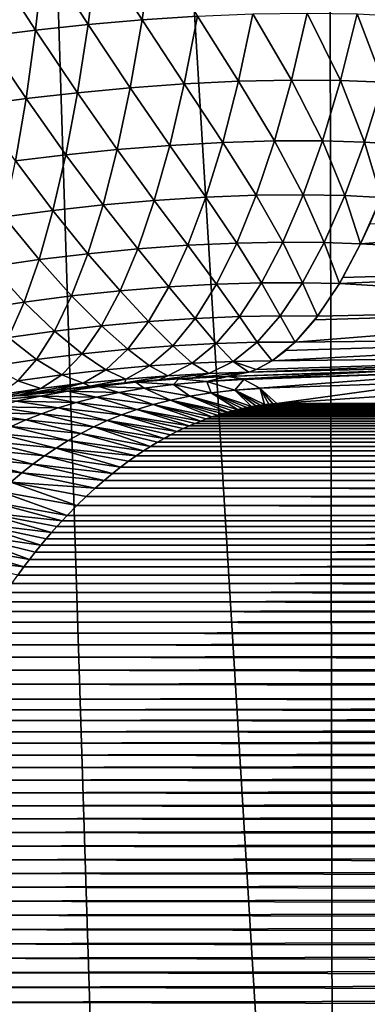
# Model space of a CAD drawing. Header units: metres. Extents: x -105 to 105, y -72 to 59.
# Tile 150 of 256: x -6.04 to -4.98, y -65.8 to -62.79. Entities that reach past the tile are written whole.
import ezdxf

# ---------------------------------------------------------------- set-up
doc = ezdxf.new("R2010")
doc.units = ezdxf.units.M
doc.layers.add('solid_509431_AD150_SW0001', color=7, linetype='CONTINUOUS')

msp = doc.modelspace()

# ---------------------------------------------------------------- linework, layer by layer
at = {"layer": 'solid_509431_AD150_SW0001'}
for points in [[(-5.077492, -69.784004, 15.990722), (-5.117394, -48.652618, 16.170767), (-6.366486, -48.652618, 15.84856)], [(-5.699347, -69.78051, 15.839578), (-5.077492, -69.784004, 15.990722), (-6.366486, -48.652618, 15.84856)], [(-6.316726, -69.776642, 15.671052), (-5.699347, -69.78051, 15.839578), (-6.366486, -48.652618, 15.84856)], [(-3.822314, -69.789833, 16.240402), (-3.852201, -48.652618, 16.42243), (-5.117394, -48.652618, 16.170767)], [(-4.45165, -69.787117, 16.124365), (-3.822314, -69.789833, 16.240402), (-5.117394, -48.652618, 16.170767)], [(-5.077492, -69.784004, 15.990722), (-4.45165, -69.787117, 16.124365), (-5.117394, -48.652618, 16.170767)], [(-5.830147, -62.80127, -31.236582), (-5.965296, -62.590473, -30.877071), (-5.801361, -62.574501, -30.931751)], [(-5.665386, -62.787209, -31.29175), (-5.830147, -62.80127, -31.236582), (-5.801361, -62.574501, -30.931751)], [(-5.665386, -62.787209, -31.29175), (-5.801361, -62.574501, -30.931751), (-5.632849, -62.561401, -30.98757)], [(-5.496286, -62.776138, -31.348486), (-5.665386, -62.787209, -31.29175), (-5.632849, -62.561401, -30.98757)], [(-5.990468, -62.818233, -31.182713), (-6.147993, -62.838211, -31.129719), (-6.126364, -62.609432, -30.823092)], [(-5.990468, -62.818233, -31.182713), (-6.126364, -62.609432, -30.823092), (-5.965296, -62.590473, -30.877071)], [(-5.830147, -62.80127, -31.236582), (-5.990468, -62.818233, -31.182713), (-5.965296, -62.590473, -30.877071)], [(-5.209156, -62.971024, -31.78112), (-5.326577, -62.768852, -31.406673), (-5.161038, -62.766319, -31.465797)], [(-5.059122, -62.972202, -31.838787), (-5.209156, -62.971024, -31.78112), (-5.161038, -62.766319, -31.465797)], [(-5.059122, -62.972202, -31.838787), (-5.161038, -62.766319, -31.465797), (-5.007766, -62.768711, -31.523329)], [(-5.701589, -62.994911, -31.60816), (-5.830147, -62.80127, -31.236582), (-5.665386, -62.787209, -31.29175)], [(-5.536511, -62.98291, -31.664316), (-5.701589, -62.994911, -31.60816), (-5.665386, -62.787209, -31.29175)], [(-5.536511, -62.98291, -31.664316), (-5.665386, -62.787209, -31.29175), (-5.496286, -62.776138, -31.348486)], [(-5.370846, -62.974651, -31.722128), (-5.536511, -62.98291, -31.664316), (-5.496286, -62.776138, -31.348486)], [(-5.370846, -62.974651, -31.722128), (-5.496286, -62.776138, -31.348486), (-5.326577, -62.768852, -31.406673)], [(-5.209156, -62.971024, -31.78112), (-5.370846, -62.974651, -31.722128), (-5.326577, -62.768852, -31.406673)], [(-4.928442, -62.977718, -31.891592), (-5.059122, -62.972202, -31.838787), (-5.007766, -62.768711, -31.523329)], [(-4.928442, -62.977718, -31.891592), (-5.007766, -62.768711, -31.523329), (-4.874871, -62.77552, -31.575678)], [(-6.019188, -63.027855, -31.500757), (-6.147993, -62.838211, -31.129719), (-5.990468, -62.818233, -31.182713)], [(-5.862516, -63.009922, -31.55373), (-6.019188, -63.027855, -31.500757), (-5.990468, -62.818233, -31.182713)], [(-5.862516, -63.009922, -31.55373), (-5.990468, -62.818233, -31.182713), (-5.830147, -62.80127, -31.236582)], [(-5.701589, -62.994911, -31.60816), (-5.862516, -63.009922, -31.55373), (-5.830147, -62.80127, -31.236582)], [(-6.019188, -63.027855, -31.500757), (-6.173162, -63.048817, -31.448828), (-6.147993, -62.838211, -31.129719)], [(-5.418914, -63.161629, -32.048531), (-5.536511, -62.98291, -31.664316), (-5.370846, -62.974651, -31.722128)], [(-5.261131, -63.156879, -32.107296), (-5.418914, -63.161629, -32.048531), (-5.370846, -62.974651, -31.722128)], [(-5.261131, -63.156879, -32.107296), (-5.370846, -62.974651, -31.722128), (-5.209156, -62.971024, -31.78112)], [(-5.114242, -63.156788, -32.165031), (-5.261131, -63.156879, -32.107296), (-5.209156, -62.971024, -31.78112)], [(-5.114242, -63.156788, -32.165031), (-5.209156, -62.971024, -31.78112), (-5.059122, -62.972202, -31.838787)], [(-4.985431, -63.160938, -32.218277), (-5.114242, -63.156788, -32.165031), (-5.059122, -62.972202, -31.838787)], [(-4.985431, -63.160938, -32.218277), (-5.059122, -62.972202, -31.838787), (-4.928442, -62.977718, -31.891592)], [(-4.875004, -63.168346, -32.265877), (-4.985431, -63.160938, -32.218277), (-4.928442, -62.977718, -31.891592)], [(-5.741355, -63.1838, -31.935719), (-5.862516, -63.009922, -31.55373), (-5.701589, -62.994911, -31.60816)], [(-5.580416, -63.170872, -31.991198), (-5.741355, -63.1838, -31.935719), (-5.701589, -62.994911, -31.60816)], [(-5.580416, -63.170872, -31.991198), (-5.701589, -62.994911, -31.60816), (-5.536511, -62.98291, -31.664316)], [(-5.418914, -63.161629, -32.048531), (-5.580416, -63.170872, -31.991198), (-5.536511, -62.98291, -31.664316)], [(-6.051378, -63.218632, -31.830118), (-6.173162, -63.048817, -31.448828), (-6.019188, -63.027855, -31.500757)], [(-5.898377, -63.199745, -31.882116), (-6.051378, -63.218632, -31.830118), (-6.019188, -63.027855, -31.500757)], [(-5.898377, -63.199745, -31.882116), (-6.019188, -63.027855, -31.500757), (-5.862516, -63.009922, -31.55373)], [(-5.741355, -63.1838, -31.935719), (-5.898377, -63.199745, -31.882116), (-5.862516, -63.009922, -31.55373)], [(-5.316749, -63.323257, -32.44323), (-5.418914, -63.161629, -32.048531), (-5.261131, -63.156879, -32.107296)], [(-5.172903, -63.32185, -32.500961), (-5.316749, -63.323257, -32.44323), (-5.261131, -63.156879, -32.107296)], [(-5.172903, -63.32185, -32.500961), (-5.261131, -63.156879, -32.107296), (-5.114242, -63.156788, -32.165031)], [(-5.045615, -63.324566, -32.554634), (-5.172903, -63.32185, -32.500961), (-5.114242, -63.156788, -32.165031)], [(-5.045615, -63.324566, -32.554634), (-5.114242, -63.156788, -32.165031), (-4.985431, -63.160938, -32.218277)], [(-5.784508, -63.353233, -32.273323), (-5.898377, -63.199745, -31.882116), (-5.741355, -63.1838, -31.935719)], [(-5.62781, -63.33939, -32.328033), (-5.784508, -63.353233, -32.273323), (-5.741355, -63.1838, -31.935719)], [(-5.62781, -63.33939, -32.328033), (-5.741355, -63.1838, -31.935719), (-5.580416, -63.170872, -31.991198)], [(-5.470574, -63.329155, -32.384789), (-5.62781, -63.33939, -32.328033), (-5.580416, -63.170872, -31.991198)], [(-5.470574, -63.329155, -32.384789), (-5.580416, -63.170872, -31.991198), (-5.418914, -63.161629, -32.048531)], [(-5.316749, -63.323257, -32.44323), (-5.470574, -63.329155, -32.384789), (-5.418914, -63.161629, -32.048531)], [(-4.935143, -63.33049, -32.602962), (-5.045615, -63.324566, -32.554634), (-4.985431, -63.160938, -32.218277)], [(-4.935143, -63.33049, -32.602962), (-4.985431, -63.160938, -32.218277), (-4.875004, -63.168346, -32.265877)], [(-5.937571, -63.370098, -32.220634), (-6.086891, -63.389908, -32.169689), (-6.051378, -63.218632, -31.830118)], [(-5.937571, -63.370098, -32.220634), (-6.051378, -63.218632, -31.830118), (-5.898377, -63.199745, -31.882116)], [(-5.784508, -63.353233, -32.273323), (-5.937571, -63.370098, -32.220634), (-5.898377, -63.199745, -31.882116)], [(-5.678516, -63.487885, -32.673683), (-5.784508, -63.353233, -32.273323), (-5.62781, -63.33939, -32.328033)], [(-5.525637, -63.476658, -32.729759), (-5.678516, -63.487885, -32.673683), (-5.62781, -63.33939, -32.328033)], [(-5.525637, -63.476658, -32.729759), (-5.62781, -63.33939, -32.328033), (-5.470574, -63.329155, -32.384789)], [(-5.375807, -63.469593, -32.787781), (-5.525637, -63.476658, -32.729759), (-5.470574, -63.329155, -32.384789)], [(-5.375807, -63.469593, -32.787781), (-5.470574, -63.329155, -32.384789), (-5.316749, -63.323257, -32.44323)], [(-5.234898, -63.466827, -32.845444), (-5.375807, -63.469593, -32.787781), (-5.316749, -63.323257, -32.44323)], [(-5.234898, -63.466827, -32.845444), (-5.316749, -63.323257, -32.44323), (-5.172903, -63.32185, -32.500961)], [(-5.108788, -63.468044, -32.899521), (-5.234898, -63.466827, -32.845444), (-5.172903, -63.32185, -32.500961)], [(-5.108788, -63.468044, -32.899521), (-5.172903, -63.32185, -32.500961), (-5.045615, -63.324566, -32.554634)], [(-4.997687, -63.47242, -32.948605), (-5.108788, -63.468044, -32.899521), (-5.045615, -63.324566, -32.554634)], [(-4.997687, -63.47242, -32.948605), (-5.045615, -63.324566, -32.554634), (-4.935143, -63.33049, -32.602962)], [(-4.969245, -63.411053, -32.792007), (-4.997687, -63.47242, -32.948605), (-4.935143, -63.33049, -32.602962)], [(-5.979949, -63.520401, -32.568138), (-6.086891, -63.389908, -32.169689), (-5.937571, -63.370098, -32.220634)], [(-5.830888, -63.50264, -32.619835), (-5.979949, -63.520401, -32.568138), (-5.937571, -63.370098, -32.220634)], [(-5.830888, -63.50264, -32.619835), (-5.937571, -63.370098, -32.220634), (-5.784508, -63.353233, -32.273323)], [(-5.678516, -63.487885, -32.673683), (-5.830888, -63.50264, -32.619835), (-5.784508, -63.353233, -32.273323)], [(-5.979949, -63.520401, -32.568138), (-6.125594, -63.541103, -32.518318), (-6.086891, -63.389908, -32.169689)], [(-3.736595, -63.37397, -33.007366), (-4.997687, -63.47242, -32.948605), (-4.969245, -63.411053, -32.792007)], [(-3.798641, -63.53722, -33.462589), (-4.997687, -63.47242, -32.948605), (-3.736595, -63.37397, -33.007366)], [(-5.732352, -63.615852, -33.026974), (-5.830888, -63.50264, -32.619835), (-5.678516, -63.487885, -32.673683)], [(-5.583904, -63.603638, -33.082279), (-5.732352, -63.615852, -33.026974), (-5.678516, -63.487885, -32.673683)], [(-5.583904, -63.603638, -33.082279), (-5.678516, -63.487885, -32.673683), (-5.525637, -63.476658, -32.729759)], [(-5.438096, -63.595387, -33.139786), (-5.583904, -63.603638, -33.082279), (-5.525637, -63.476658, -32.729759)], [(-5.438096, -63.595387, -33.139786), (-5.525637, -63.476658, -32.729759), (-5.375807, -63.469593, -32.787781)], [(-5.300009, -63.591228, -33.197304), (-5.438096, -63.595387, -33.139786), (-5.375807, -63.469593, -32.787781)], [(-5.300009, -63.591228, -33.197304), (-5.375807, -63.469593, -32.787781), (-5.234898, -63.466827, -32.845444)], [(-5.174731, -63.590893, -33.251762), (-5.300009, -63.591228, -33.197304), (-5.234898, -63.466827, -32.845444)], [(-5.174731, -63.590893, -33.251762), (-5.234898, -63.466827, -32.845444), (-5.108788, -63.468044, -32.899521)], [(-5.062424, -63.593658, -33.301632), (-5.174731, -63.590893, -33.251762), (-5.108788, -63.468044, -32.899521)], [(-5.062424, -63.593658, -33.301632), (-5.108788, -63.468044, -32.899521), (-4.997687, -63.47242, -32.948605)], [(-5.051566, -63.575035, -33.242733), (-5.062424, -63.593658, -33.301632), (-4.997687, -63.47242, -32.948605)], [(-3.798641, -63.53722, -33.462589), (-5.051566, -63.575035, -33.242733), (-4.997687, -63.47242, -32.948605)], [(-6.02536, -63.650139, -32.923454), (-6.125594, -63.541103, -32.518318), (-5.979949, -63.520401, -32.568138)], [(-5.880326, -63.631504, -32.974079), (-6.02536, -63.650139, -32.923454), (-5.979949, -63.520401, -32.568138)], [(-5.880326, -63.631504, -32.974079), (-5.979949, -63.520401, -32.568138), (-5.830888, -63.50264, -32.619835)], [(-5.732352, -63.615852, -33.026974), (-5.880326, -63.631504, -32.974079), (-5.830888, -63.50264, -32.619835)], [(-6.02536, -63.650139, -32.923454), (-6.167346, -63.671703, -32.874828), (-6.125594, -63.541103, -32.518318)], [(-3.798641, -63.53722, -33.462589), (-5.062424, -63.593658, -33.301632), (-5.051566, -63.575035, -33.242733)], [(-3.863195, -63.665592, -33.928509), (-5.062424, -63.593658, -33.301632), (-3.798641, -63.53722, -33.462589)], [(-5.64517, -63.70966, -33.441151), (-5.732352, -63.615852, -33.026974), (-5.583904, -63.603638, -33.082279)], [(-5.503396, -63.700214, -33.498047), (-5.64517, -63.70966, -33.441151), (-5.583904, -63.603638, -33.082279)], [(-5.503396, -63.700214, -33.498047), (-5.583904, -63.603638, -33.082279), (-5.438096, -63.595387, -33.139786)], [(-5.368013, -63.694633, -33.555351), (-5.503396, -63.700214, -33.498047), (-5.438096, -63.595387, -33.139786)], [(-5.368013, -63.694633, -33.555351), (-5.438096, -63.595387, -33.139786), (-5.300009, -63.591228, -33.197304)], [(-5.243224, -63.692696, -33.610168), (-5.368013, -63.694633, -33.555351), (-5.300009, -63.591228, -33.197304)], [(-5.243224, -63.692696, -33.610168), (-5.300009, -63.591228, -33.197304), (-5.174731, -63.590893, -33.251762)], [(-5.129134, -63.69379, -33.660847), (-5.243224, -63.692696, -33.610168), (-5.174731, -63.590893, -33.251762)], [(-5.129134, -63.69379, -33.660847), (-5.174731, -63.590893, -33.251762), (-5.062424, -63.593658, -33.301632)], [(-3.863195, -63.665592, -33.928509), (-5.129134, -63.69379, -33.660847), (-5.062424, -63.593658, -33.301632)], [(-5.932646, -63.739395, -33.334854), (-6.02536, -63.650139, -32.923454), (-5.880326, -63.631504, -32.974079)], [(-5.789126, -63.722866, -33.386711), (-5.932646, -63.739395, -33.334854), (-5.880326, -63.631504, -32.974079)], [(-5.789126, -63.722866, -33.386711), (-5.880326, -63.631504, -32.974079), (-5.732352, -63.615852, -33.026974)], [(-5.64517, -63.70966, -33.441151), (-5.789126, -63.722866, -33.386711), (-5.732352, -63.615852, -33.026974)], [(-6.073642, -63.758877, -33.285374), (-6.167346, -63.671703, -32.874828), (-6.02536, -63.650139, -32.923454)], [(-5.932646, -63.739395, -33.334854), (-6.073642, -63.758877, -33.285374), (-6.02536, -63.650139, -32.923454)], [(-3.863195, -63.665592, -33.928509), (-5.197589, -63.772484, -34.025028), (-5.137205, -63.7043, -33.70401)], [(-3.929896, -63.758354, -34.402508), (-5.197589, -63.772484, -34.025028), (-3.863195, -63.665592, -33.928509)], [(-3.863195, -63.665592, -33.928509), (-5.137205, -63.7043, -33.70401), (-5.129134, -63.69379, -33.660847)], [(-5.571471, -63.783726, -33.861359), (-5.64517, -63.70966, -33.441151), (-5.503396, -63.700214, -33.498047)], [(-5.438666, -63.776691, -33.918373), (-5.571471, -63.783726, -33.861359), (-5.503396, -63.700214, -33.498047)], [(-5.438666, -63.776691, -33.918373), (-5.503396, -63.700214, -33.498047), (-5.368013, -63.694633, -33.555351)], [(-5.314027, -63.773106, -33.973526), (-5.438666, -63.776691, -33.918373), (-5.368013, -63.694633, -33.555351)], [(-5.314027, -63.773106, -33.973526), (-5.368013, -63.694633, -33.555351), (-5.243224, -63.692696, -33.610168)], [(-5.197589, -63.772484, -34.025028), (-5.314027, -63.773106, -33.973526), (-5.243224, -63.692696, -33.610168)], [(-5.197589, -63.772484, -34.025028), (-5.243224, -63.692696, -33.610168), (-5.129134, -63.69379, -33.660847)], [(-5.137205, -63.7043, -33.70401), (-5.197589, -63.772484, -34.025028), (-5.129134, -63.69379, -33.660847)], [(-5.848629, -63.808556, -33.751675), (-5.932646, -63.739395, -33.334854), (-5.789126, -63.722866, -33.386711)], [(-5.709208, -63.794373, -33.805164), (-5.848629, -63.808556, -33.751675), (-5.789126, -63.722866, -33.386711)], [(-5.709208, -63.794373, -33.805164), (-5.789126, -63.722866, -33.386711), (-5.64517, -63.70966, -33.441151)], [(-5.571471, -63.783726, -33.861359), (-5.709208, -63.794373, -33.805164), (-5.64517, -63.70966, -33.441151)], [(-5.987654, -63.825939, -33.700939), (-6.124615, -63.846241, -33.652672), (-6.073642, -63.758877, -33.285374)], [(-5.987654, -63.825939, -33.700939), (-6.073642, -63.758877, -33.285374), (-5.932646, -63.739395, -33.334854)], [(-5.848629, -63.808556, -33.751675), (-5.987654, -63.825939, -33.700939), (-5.932646, -63.739395, -33.334854)], [(-3.929896, -63.758354, -34.402508), (-5.26756, -63.829472, -34.392948), (-5.225682, -63.798126, -34.173256)], [(-3.998366, -63.814991, -34.881912), (-5.26756, -63.829472, -34.392948), (-3.929896, -63.758354, -34.402508)], [(-3.929896, -63.758354, -34.402508), (-5.225682, -63.798126, -34.173256), (-5.197589, -63.772484, -34.025028)], [(-5.642075, -63.845627, -34.228489), (-5.709208, -63.794373, -33.805164), (-5.571471, -63.783726, -33.861359)], [(-5.511717, -63.837124, -34.285145), (-5.642075, -63.845627, -34.228489), (-5.571471, -63.783726, -33.861359)], [(-5.511717, -63.837124, -34.285145), (-5.571471, -63.783726, -33.861359), (-5.438666, -63.776691, -33.918373)], [(-5.386891, -63.831852, -34.340603), (-5.511717, -63.837124, -34.285145), (-5.438666, -63.776691, -33.918373)], [(-5.386891, -63.831852, -34.340603), (-5.438666, -63.776691, -33.918373), (-5.314027, -63.773106, -33.973526)], [(-5.26756, -63.829472, -34.392948), (-5.386891, -63.831852, -34.340603), (-5.314027, -63.773106, -33.973526)], [(-5.26756, -63.829472, -34.392948), (-5.314027, -63.773106, -33.973526), (-5.197589, -63.772484, -34.025028)], [(-5.225682, -63.798126, -34.173256), (-5.26756, -63.829472, -34.392948), (-5.197589, -63.772484, -34.025028)], [(-5.91064, -63.872627, -34.120636), (-5.987654, -63.825939, -33.700939), (-5.848629, -63.808556, -33.751675)], [(-5.775787, -63.857479, -34.17308), (-5.91064, -63.872627, -34.120636), (-5.848629, -63.808556, -33.751675)], [(-5.775787, -63.857479, -34.17308), (-5.848629, -63.808556, -33.751675), (-5.709208, -63.794373, -33.805164)], [(-5.642075, -63.845627, -34.228489), (-5.775787, -63.857479, -34.17308), (-5.709208, -63.794373, -33.805164)], [(-3.998366, -63.814991, -34.881912), (-5.338807, -63.864555, -34.763351), (-5.316501, -63.855988, -34.647835)], [(-3.998366, -63.814991, -34.881912), (-4.068223, -63.835178, -35.364037), (-5.338807, -63.864555, -34.763351)], [(-3.998366, -63.814991, -34.881912), (-5.316501, -63.855988, -34.647835), (-5.26756, -63.829472, -34.392948)], [(-6.045148, -63.890842, -34.071095), (-6.124615, -63.846241, -33.652672), (-5.987654, -63.825939, -33.700939)], [(-5.91064, -63.872627, -34.120636), (-6.045148, -63.890842, -34.071095), (-5.987654, -63.825939, -33.700939)], [(-5.714962, -63.885715, -34.598194), (-5.775787, -63.857479, -34.17308), (-5.642075, -63.845627, -34.228489)], [(-5.586916, -63.875729, -34.654419), (-5.714962, -63.885715, -34.598194), (-5.642075, -63.845627, -34.228489)], [(-5.586916, -63.875729, -34.654419), (-5.642075, -63.845627, -34.228489), (-5.511717, -63.837124, -34.285145)], [(-5.461571, -63.868732, -34.710152), (-5.586916, -63.875729, -34.654419), (-5.511717, -63.837124, -34.285145)], [(-5.461571, -63.868732, -34.710152), (-5.511717, -63.837124, -34.285145), (-5.386891, -63.831852, -34.340603)], [(-5.338807, -63.864555, -34.763351), (-5.461571, -63.868732, -34.710152), (-5.386891, -63.831852, -34.340603)], [(-4.068223, -63.835178, -35.364037), (-5.409154, -63.87756, -90.463753), (-5.409154, -63.87756, -62.794403)], [(-4.068223, -63.835178, -35.364037), (-4.887695, -63.859653, -90.372757), (-5.409154, -63.87756, -90.463753)], [(-4.068223, -63.835178, -35.364037), (-5.409154, -63.87756, -62.794403), (-5.409154, -63.87756, -35.125088)], [(-4.068223, -63.835178, -35.364037), (-5.409154, -63.87756, -35.125088), (-5.338807, -63.864555, -34.763351)], [(-5.316501, -63.855988, -34.647835), (-5.386891, -63.831852, -34.340603), (-5.26756, -63.829472, -34.392948)], [(-5.316501, -63.855988, -34.647835), (-5.338807, -63.864555, -34.763351), (-5.386891, -63.831852, -34.340603)], [(-5.974945, -63.914867, -34.49234), (-6.045148, -63.890842, -34.071095), (-5.91064, -63.872627, -34.120636)], [(-5.844673, -63.898769, -34.543663), (-5.974945, -63.914867, -34.49234), (-5.91064, -63.872627, -34.120636)], [(-5.844673, -63.898769, -34.543663), (-5.91064, -63.872627, -34.120636), (-5.775787, -63.857479, -34.17308)], [(-5.714962, -63.885715, -34.598194), (-5.844673, -63.898769, -34.543663), (-5.775787, -63.857479, -34.17308)], [(-5.586916, -63.875729, -34.654419), (-5.613977, -63.88858, -35.036415), (-5.718179, -63.896984, -34.990162)], [(-5.586916, -63.875729, -34.654419), (-5.718179, -63.896984, -34.990162), (-5.714962, -63.885715, -34.598194)], [(-5.510969, -63.88213, -35.081207), (-5.510218, -63.882092, -90.469421), (-5.626776, -63.889511, -90.478996)], [(-5.552457, -63.885033, -90.539391), (-5.626776, -63.889511, -90.478996), (-5.510218, -63.882092, -90.469421)], [(-5.613977, -63.88858, -35.036415), (-5.510969, -63.88213, -35.081207), (-5.626776, -63.889511, -90.478996)], [(-5.461571, -63.868732, -34.710152), (-5.510969, -63.88213, -35.081207), (-5.613977, -63.88858, -35.036415)], [(-5.461571, -63.868732, -34.710152), (-5.613977, -63.88858, -35.036415), (-5.586916, -63.875729, -34.654419)], [(-5.552457, -63.885033, -90.539391), (-5.409154, -63.87756, -90.463753), (-5.404113, -63.877476, -90.491943)], [(-5.552457, -63.885033, -90.539391), (-5.404113, -63.877476, -90.491943), (-5.467618, -63.893284, -90.807816)], [(-5.552457, -63.885033, -90.539391), (-5.510218, -63.882092, -90.469421), (-5.409154, -63.87756, -90.463753)], [(-5.338807, -63.864555, -34.763351), (-5.409154, -63.87756, -35.125088), (-5.510969, -63.88213, -35.081207)], [(-5.338807, -63.864555, -34.763351), (-5.510969, -63.88213, -35.081207), (-5.461571, -63.868732, -34.710152)], [(-5.510969, -63.88213, -35.081207), (-5.409154, -63.87756, -35.125088), (-5.510218, -63.882092, -90.469421)], [(-5.409154, -63.87756, -62.794403), (-5.409154, -63.87756, -90.463753), (-5.510218, -63.882092, -90.469421)], [(-5.409154, -63.87756, -35.125088), (-5.409154, -63.87756, -62.794403), (-5.510218, -63.882092, -90.469421)], [(-5.404113, -63.877476, -90.491943), (-5.357798, -63.885548, -90.749809), (-5.467618, -63.893284, -90.807816)], [(-4.887695, -63.859653, -90.372757), (-5.404113, -63.877476, -90.491943), (-5.409154, -63.87756, -90.463753)], [(-4.887695, -63.859653, -90.372757), (-5.357798, -63.885548, -90.749809), (-5.404113, -63.877476, -90.491943)], [(-4.624744, -63.861137, -90.621437), (-5.357798, -63.885548, -90.749809), (-4.887695, -63.859653, -90.372757)], [(-4.624744, -63.861137, -90.621437), (-5.354322, -63.886791, -90.769051), (-5.357798, -63.885548, -90.749809)], [(-4.624744, -63.861137, -90.621437), (-5.305984, -63.913223, -91.035194), (-5.354322, -63.886791, -90.769051)], [(-4.624744, -63.861137, -90.621437), (-4.787236, -63.895756, -90.944695), (-5.305984, -63.913223, -91.035194)], [(-5.974945, -63.914867, -34.49234), (-6.104927, -63.933887, -34.444069), (-6.045148, -63.890842, -34.071095)], [(-5.844673, -63.898769, -34.543663), (-5.929084, -63.919796, -34.899532), (-6.036256, -63.934391, -34.856602)], [(-5.844673, -63.898769, -34.543663), (-6.036256, -63.934391, -34.856602), (-5.974945, -63.914867, -34.49234)], [(-5.844673, -63.898769, -34.543663), (-5.823442, -63.907394, -34.943832), (-5.929084, -63.919796, -34.899532)], [(-5.929084, -63.919796, -34.899532), (-5.823442, -63.907394, -34.943832), (-5.918476, -63.918461, -90.514046)], [(-5.823442, -63.907394, -34.943832), (-5.761998, -63.901081, -90.493828), (-5.918476, -63.918461, -90.514046)], [(-5.796993, -63.908329, -90.683212), (-5.918476, -63.918461, -90.514046), (-5.761998, -63.901081, -90.493828)], [(-5.893473, -63.922466, -90.768181), (-5.918476, -63.918461, -90.514046), (-5.796993, -63.908329, -90.683212)], [(-5.893473, -63.922466, -90.768181), (-5.796993, -63.908329, -90.683212), (-5.736357, -63.927074, -91.00193)], [(-5.714962, -63.885715, -34.598194), (-5.823442, -63.907394, -34.943832), (-5.844673, -63.898769, -34.543663)], [(-5.714962, -63.885715, -34.598194), (-5.718179, -63.896984, -34.990162), (-5.823442, -63.907394, -34.943832)], [(-5.823442, -63.907394, -34.943832), (-5.718179, -63.896984, -34.990162), (-5.761998, -63.901081, -90.493828)], [(-5.796993, -63.908329, -90.683212), (-5.761998, -63.901081, -90.493828), (-5.683904, -63.895657, -90.605438)], [(-5.796993, -63.908329, -90.683212), (-5.683904, -63.895657, -90.605438), (-5.658591, -63.914009, -90.92852)], [(-5.796993, -63.908329, -90.683212), (-5.658591, -63.914009, -90.92852), (-5.736357, -63.927074, -91.00193)], [(-5.718179, -63.896984, -34.990162), (-5.626776, -63.889511, -90.478996), (-5.761998, -63.901081, -90.493828)], [(-5.683904, -63.895657, -90.605438), (-5.761998, -63.901081, -90.493828), (-5.626776, -63.889511, -90.478996)], [(-5.718179, -63.896984, -34.990162), (-5.613977, -63.88858, -35.036415), (-5.626776, -63.889511, -90.478996)], [(-5.683904, -63.895657, -90.605438), (-5.626776, -63.889511, -90.478996), (-5.552457, -63.885033, -90.539391)], [(-5.683904, -63.895657, -90.605438), (-5.552457, -63.885033, -90.539391), (-5.569391, -63.902599, -90.862656)], [(-5.683904, -63.895657, -90.605438), (-5.569391, -63.902599, -90.862656), (-5.658591, -63.914009, -90.92852)], [(-5.658591, -63.914009, -90.92852), (-5.569391, -63.902599, -90.862656), (-5.519059, -63.938023, -91.172073)], [(-5.552457, -63.885033, -90.539391), (-5.467618, -63.893284, -90.807816), (-5.569391, -63.902599, -90.862656)], [(-5.569391, -63.902599, -90.862656), (-5.467618, -63.893284, -90.807816), (-5.453969, -63.927906, -91.118317)], [(-5.569391, -63.902599, -90.862656), (-5.453969, -63.927906, -91.118317), (-5.519059, -63.938023, -91.172073)], [(-5.357798, -63.885548, -90.749809), (-5.354322, -63.886791, -90.769051), (-5.467618, -63.893284, -90.807816)], [(-5.467618, -63.893284, -90.807816), (-5.354322, -63.886791, -90.769051), (-5.382143, -63.919922, -91.074844)], [(-5.467618, -63.893284, -90.807816), (-5.382143, -63.919922, -91.074844), (-5.453969, -63.927906, -91.118317)], [(-5.354322, -63.886791, -90.769051), (-5.305984, -63.913223, -91.035194), (-5.382143, -63.919922, -91.074844)], [(-4.787236, -63.895756, -90.944695), (-5.253813, -63.960396, -91.317581), (-5.305984, -63.913223, -91.035194)], [(-4.787236, -63.895756, -90.944695), (-4.718997, -63.923374, -91.123299), (-5.253813, -63.960396, -91.317581)], [(-5.974945, -63.914867, -34.49234), (-6.036256, -63.934391, -34.856602), (-6.147073, -63.951633, -34.815056)], [(-5.974945, -63.914867, -34.49234), (-6.147073, -63.951633, -34.815056), (-6.104927, -63.933887, -34.444069)], [(-6.147073, -63.951633, -34.815056), (-6.036256, -63.934391, -34.856602), (-6.098532, -63.943813, -90.543221)], [(-6.146868, -63.952271, -90.633354), (-6.048173, -63.936142, -90.534004), (-5.976701, -63.937687, -90.857101)], [(-6.146868, -63.952271, -90.633354), (-5.976701, -63.937687, -90.857101), (-6.049503, -63.953793, -90.948036)], [(-6.036256, -63.934391, -34.856602), (-6.048173, -63.936142, -90.534004), (-6.098532, -63.943813, -90.543221)], [(-6.049503, -63.953793, -90.948036), (-5.976701, -63.937687, -90.857101), (-5.866215, -63.957081, -91.161865)], [(-5.893473, -63.922466, -90.768181), (-6.048173, -63.936142, -90.534004), (-6.005444, -63.929989, -90.526962)], [(-5.976701, -63.937687, -90.857101), (-6.048173, -63.936142, -90.534004), (-5.893473, -63.922466, -90.768181)], [(-6.036256, -63.934391, -34.856602), (-6.005444, -63.929989, -90.526962), (-6.048173, -63.936142, -90.534004)], [(-6.036256, -63.934391, -34.856602), (-5.929084, -63.919796, -34.899532), (-6.005444, -63.929989, -90.526962)], [(-5.929084, -63.919796, -34.899532), (-5.918476, -63.918461, -90.514046), (-6.005444, -63.929989, -90.526962)], [(-5.893473, -63.922466, -90.768181), (-6.005444, -63.929989, -90.526962), (-5.918476, -63.918461, -90.514046)], [(-5.976701, -63.937687, -90.857101), (-5.893473, -63.922466, -90.768181), (-5.804933, -63.94149, -91.080276)], [(-5.976701, -63.937687, -90.857101), (-5.804933, -63.94149, -91.080276), (-5.866215, -63.957081, -91.161865)], [(-5.893473, -63.922466, -90.768181), (-5.736357, -63.927074, -91.00193), (-5.804933, -63.94149, -91.080276)], [(-5.866215, -63.957081, -91.161865), (-5.804933, -63.94149, -91.080276), (-5.68138, -63.978592, -91.373306)], [(-5.804933, -63.94149, -91.080276), (-5.736357, -63.927074, -91.00193), (-5.631724, -63.963554, -91.301277)], [(-5.804933, -63.94149, -91.080276), (-5.631724, -63.963554, -91.301277), (-5.68138, -63.978592, -91.373306)], [(-5.736357, -63.927074, -91.00193), (-5.658591, -63.914009, -90.92852), (-5.577937, -63.949982, -91.233727)], [(-5.736357, -63.927074, -91.00193), (-5.577937, -63.949982, -91.233727), (-5.631724, -63.963554, -91.301277)], [(-5.658591, -63.914009, -90.92852), (-5.519059, -63.938023, -91.172073), (-5.577937, -63.949982, -91.233727)], [(-5.577937, -63.949982, -91.233727), (-5.519059, -63.938023, -91.172073), (-5.404495, -63.986782, -91.44294)], [(-5.519059, -63.938023, -91.172073), (-5.453969, -63.927906, -91.118317), (-5.374145, -63.978996, -91.406906)], [(-5.519059, -63.938023, -91.172073), (-5.374145, -63.978996, -91.406906), (-5.389159, -63.982689, -91.424088)], [(-5.519059, -63.938023, -91.172073), (-5.389159, -63.982689, -91.424088), (-5.404495, -63.986782, -91.44294)], [(-5.453969, -63.927906, -91.118317), (-5.382143, -63.919922, -91.074844), (-5.331069, -63.970104, -91.364807)], [(-5.453969, -63.927906, -91.118317), (-5.331069, -63.970104, -91.364807), (-5.345085, -63.972729, -91.377342)], [(-5.453969, -63.927906, -91.118317), (-5.345085, -63.972729, -91.377342), (-5.359452, -63.975681, -91.391342)], [(-5.453969, -63.927906, -91.118317), (-5.359452, -63.975681, -91.391342), (-5.374145, -63.978996, -91.406906)], [(-5.305984, -63.913223, -91.035194), (-5.304223, -63.914509, -91.044846), (-5.382143, -63.919922, -91.074844)], [(-5.382143, -63.919922, -91.074844), (-5.304223, -63.914509, -91.044846), (-5.291059, -63.964043, -91.33548)], [(-5.382143, -63.919922, -91.074844), (-5.291059, -63.964043, -91.33548), (-5.304067, -63.965778, -91.343925)], [(-5.382143, -63.919922, -91.074844), (-5.304067, -63.965778, -91.343925), (-5.3174, -63.967793, -91.353683)], [(-5.382143, -63.919922, -91.074844), (-5.3174, -63.967793, -91.353683), (-5.331069, -63.970104, -91.364807)], [(-5.305984, -63.913223, -91.035194), (-5.253813, -63.960396, -91.317581), (-5.304223, -63.914509, -91.044846)], [(-5.304223, -63.914509, -91.044846), (-5.253813, -63.960396, -91.317581), (-5.265954, -63.961369, -91.322372)], [(-5.304223, -63.914509, -91.044846), (-5.265954, -63.961369, -91.322372), (-5.278369, -63.962582, -91.328339)], [(-5.304223, -63.914509, -91.044846), (-5.278369, -63.962582, -91.328339), (-5.291059, -63.964043, -91.33548)], [(-5.253813, -63.960396, -91.317581), (-4.718997, -63.923374, -91.123299), (5.253781, -63.960392, -91.317566)], [(-6.172642, -63.988647, -91.133125), (-6.11419, -63.970776, -91.040215), (-5.972867, -63.991646, -91.33165)], [(-6.11419, -63.970776, -91.040215), (-6.049503, -63.953793, -90.948036), (-5.921768, -63.973804, -91.245865)], [(-6.11419, -63.970776, -91.040215), (-5.921768, -63.973804, -91.245865), (-5.972867, -63.991646, -91.33165)], [(-6.049503, -63.953793, -90.948036), (-5.866215, -63.957081, -91.161865), (-5.921768, -63.973804, -91.245865)], [(-5.921768, -63.973804, -91.245865), (-5.866215, -63.957081, -91.161865), (-5.727714, -63.995022, -91.448906)], [(-5.866215, -63.957081, -91.161865), (-5.68138, -63.978592, -91.373306), (-5.727714, -63.995022, -91.448906)], [(-5.68138, -63.978592, -91.373306), (-5.631724, -63.963554, -91.301277), (-5.486084, -64.014175, -91.564117)], [(-5.631724, -63.963554, -91.301277), (-5.577937, -63.949982, -91.233727), (-5.45234, -64.001732, -91.510094)], [(-5.631724, -63.963554, -91.301277), (-5.45234, -64.001732, -91.510094), (-5.469006, -64.007683, -91.53614)], [(-5.631724, -63.963554, -91.301277), (-5.469006, -64.007683, -91.53614), (-5.486084, -64.014175, -91.564117)], [(-5.577937, -63.949982, -91.233727), (-5.404495, -63.986782, -91.44294), (-5.420129, -63.991306, -91.463531)], [(-5.577937, -63.949982, -91.233727), (-5.420129, -63.991306, -91.463531), (-5.436051, -63.996281, -91.485909)], [(-5.577937, -63.949982, -91.233727), (-5.436051, -63.996281, -91.485909), (-5.45234, -64.001732, -91.510094)], [(-5.345085, -63.972729, -91.377342), (-5.331069, -63.970104, -91.364807), (5.333068, -63.970451, -91.366478)], [(-5.345085, -63.972729, -91.377342), (5.333068, -63.970451, -91.366478), (5.347525, -63.973194, -91.37957)], [(-5.331069, -63.970104, -91.364807), (-5.3174, -63.967793, -91.353683), (5.318967, -63.968044, -91.354904)], [(-5.331069, -63.970104, -91.364807), (5.318967, -63.968044, -91.354904), (5.333068, -63.970451, -91.366478)], [(-5.3174, -63.967793, -91.353683), (-5.304067, -63.965778, -91.343925), (5.305239, -63.96595, -91.344757)], [(-5.3174, -63.967793, -91.353683), (5.305239, -63.96595, -91.344757), (5.318967, -63.968044, -91.354904)], [(-5.304067, -63.965778, -91.343925), (-5.291059, -63.964043, -91.33548), (5.291872, -63.964149, -91.336006)], [(-5.304067, -63.965778, -91.343925), (5.291872, -63.964149, -91.336006), (5.305239, -63.96595, -91.344757)], [(-5.291059, -63.964043, -91.33548), (-5.278369, -63.962582, -91.328339), (5.278862, -63.962643, -91.328629)], [(-5.291059, -63.964043, -91.33548), (5.278862, -63.962643, -91.328629), (5.291872, -63.964149, -91.336006)], [(-5.278369, -63.962582, -91.328339), (-5.265954, -63.961369, -91.322372), (5.266165, -63.961388, -91.322479)], [(-5.278369, -63.962582, -91.328339), (5.266165, -63.961388, -91.322479), (5.278862, -63.962643, -91.328629)], [(-5.265954, -63.961369, -91.322372), (-5.253813, -63.960396, -91.317581), (5.266165, -63.961388, -91.322479)], [(-5.253813, -63.960396, -91.317581), (5.253781, -63.960392, -91.317566), (5.266165, -63.961388, -91.322479)], [(-6.226165, -64.007454, -91.226563), (-6.172642, -63.988647, -91.133125), (-6.020404, -64.010605, -91.418861)], [(-6.172642, -63.988647, -91.133125), (-5.972867, -63.991646, -91.33165), (-6.020404, -64.010605, -91.418861)], [(-6.020404, -64.010605, -91.418861), (-5.972867, -63.991646, -91.33165), (-5.812886, -64.031876, -91.608116)], [(-5.972867, -63.991646, -91.33165), (-5.921768, -63.973804, -91.245865), (-5.77139, -64.012794, -91.527344)], [(-5.972867, -63.991646, -91.33165), (-5.77139, -64.012794, -91.527344), (-5.812886, -64.031876, -91.608116)], [(-5.921768, -63.973804, -91.245865), (-5.727714, -63.995022, -91.448906), (-5.77139, -64.012794, -91.527344)], [(-5.77139, -64.012794, -91.527344), (-5.727714, -63.995022, -91.448906), (-5.558582, -64.046478, -91.697464)], [(-5.727714, -63.995022, -91.448906), (-5.68138, -63.978592, -91.373306), (-5.521382, -64.028961, -91.626335)], [(-5.727714, -63.995022, -91.448906), (-5.521382, -64.028961, -91.626335), (-5.539725, -64.037354, -91.660751)], [(-5.727714, -63.995022, -91.448906), (-5.539725, -64.037354, -91.660751), (-5.558582, -64.046478, -91.697464)], [(-5.68138, -63.978592, -91.373306), (-5.486084, -64.014175, -91.564117), (-5.503547, -64.021255, -91.594162)], [(-5.68138, -63.978592, -91.373306), (-5.503547, -64.021255, -91.594162), (-5.521382, -64.028961, -91.626335)], [(-5.469006, -64.007683, -91.53614), (-5.45234, -64.001732, -91.510094), (5.457848, -64.003654, -91.518562)], [(-5.45234, -64.001732, -91.510094), (-5.436051, -63.996281, -91.485909), (5.44108, -63.997944, -91.493317)], [(-5.45234, -64.001732, -91.510094), (5.44108, -63.997944, -91.493317), (5.457848, -64.003654, -91.518562)], [(-5.436051, -63.996281, -91.485909), (-5.420129, -63.991306, -91.463531), (5.424716, -63.992718, -91.469917)], [(-5.436051, -63.996281, -91.485909), (5.424716, -63.992718, -91.469917), (5.44108, -63.997944, -91.493317)], [(-5.420129, -63.991306, -91.463531), (-5.404495, -63.986782, -91.44294), (5.408665, -63.987961, -91.448334)], [(-5.420129, -63.991306, -91.463531), (5.408665, -63.987961, -91.448334), (5.424716, -63.992718, -91.469917)], [(-5.404495, -63.986782, -91.44294), (-5.389159, -63.982689, -91.424088), (5.39291, -63.983654, -91.428566)], [(-5.404495, -63.986782, -91.44294), (5.39291, -63.983654, -91.428566), (5.408665, -63.987961, -91.448334)], [(-5.389159, -63.982689, -91.424088), (-5.374145, -63.978996, -91.406906), (5.377462, -63.979774, -91.410545)], [(-5.389159, -63.982689, -91.424088), (5.377462, -63.979774, -91.410545), (5.39291, -63.983654, -91.428566)], [(-5.374145, -63.978996, -91.406906), (-5.359452, -63.975681, -91.391342), (5.362331, -63.976292, -91.394218)], [(-5.374145, -63.978996, -91.406906), (5.362331, -63.976292, -91.394218), (5.377462, -63.979774, -91.410545)], [(-5.359452, -63.975681, -91.391342), (-5.345085, -63.972729, -91.377342), (5.347525, -63.973194, -91.37957)], [(-5.359452, -63.975681, -91.391342), (5.347525, -63.973194, -91.37957), (5.362331, -63.976292, -91.394218)], [(-6.226165, -64.007454, -91.226563), (-6.020404, -64.010605, -91.418861), (-6.065154, -64.030701, -91.507187)], [(-6.107604, -64.051941, -91.596451), (-6.065154, -64.030701, -91.507187), (-5.890855, -64.073883, -91.774979)], [(-6.065154, -64.030701, -91.507187), (-6.020404, -64.010605, -91.418861), (-5.852618, -64.052238, -91.690758)], [(-6.065154, -64.030701, -91.507187), (-5.852618, -64.052238, -91.690758), (-5.890855, -64.073883, -91.774979)], [(-6.020404, -64.010605, -91.418861), (-5.812886, -64.031876, -91.608116), (-5.852618, -64.052238, -91.690758)], [(-5.852618, -64.052238, -91.690758), (-5.812886, -64.031876, -91.608116), (-5.639463, -64.091675, -91.869965)], [(-5.812886, -64.031876, -91.608116), (-5.77139, -64.012794, -91.527344), (-5.597888, -64.067192, -91.778351)], [(-5.812886, -64.031876, -91.608116), (-5.597888, -64.067192, -91.778351), (-5.618334, -64.078918, -91.822746)], [(-5.812886, -64.031876, -91.608116), (-5.618334, -64.078918, -91.822746), (-5.639463, -64.091675, -91.869965)], [(-5.77139, -64.012794, -91.527344), (-5.558582, -64.046478, -91.697464), (-5.577969, -64.056396, -91.736618)], [(-5.77139, -64.012794, -91.527344), (-5.577969, -64.056396, -91.736618), (-5.597888, -64.067192, -91.778351)], [(-5.539725, -64.037354, -91.660751), (-5.521382, -64.028961, -91.626335), (5.528771, -64.032295, -91.640076)], [(-5.539725, -64.037354, -91.660751), (5.528771, -64.032295, -91.640076), (5.547666, -64.04113, -91.676041)], [(-5.521382, -64.028961, -91.626335), (-5.503547, -64.021255, -91.594162), (5.510442, -64.024178, -91.606422)], [(-5.521382, -64.028961, -91.626335), (5.510442, -64.024178, -91.606422), (5.528771, -64.032295, -91.640076)], [(-5.503547, -64.021255, -91.594162), (-5.486084, -64.014175, -91.564117), (5.492535, -64.016724, -91.574997)], [(-5.503547, -64.021255, -91.594162), (5.492535, -64.016724, -91.574997), (5.510442, -64.024178, -91.606422)], [(-5.486084, -64.014175, -91.564117), (-5.469006, -64.007683, -91.53614), (5.475001, -64.009903, -91.545769)], [(-5.486084, -64.014175, -91.564117), (5.475001, -64.009903, -91.545769), (5.492535, -64.016724, -91.574997)], [(-5.469006, -64.007683, -91.53614), (5.457848, -64.003654, -91.518562), (5.475001, -64.009903, -91.545769)], [(-6.148177, -64.074341, -91.686493), (-6.107604, -64.051941, -91.596451), (-5.927831, -64.096779, -91.860497)], [(-6.107604, -64.051941, -91.596451), (-5.890855, -64.073883, -91.774979), (-5.927831, -64.096779, -91.860497)], [(-5.890855, -64.073883, -91.774979), (-5.852618, -64.052238, -91.690758), (-5.661269, -64.105537, -91.920113)], [(-5.852618, -64.052238, -91.690758), (-5.639463, -64.091675, -91.869965), (-5.661269, -64.105537, -91.920113)], [(-5.597888, -64.067192, -91.778351), (-5.577969, -64.056396, -91.736618), (5.587052, -64.061234, -91.755447)], [(-5.597888, -64.067192, -91.778351), (5.587052, -64.061234, -91.755447), (5.60755, -64.072647, -91.799149)], [(-5.577969, -64.056396, -91.736618), (-5.558582, -64.046478, -91.697464), (5.567094, -64.050758, -91.71447)], [(-5.577969, -64.056396, -91.736618), (5.567094, -64.050758, -91.71447), (5.587052, -64.061234, -91.755447)], [(-5.558582, -64.046478, -91.697464), (-5.539725, -64.037354, -91.660751), (5.547666, -64.04113, -91.676041)], [(-5.558582, -64.046478, -91.697464), (5.547666, -64.04113, -91.676041), (5.567094, -64.050758, -91.71447)], [(-6.18718, -64.097916, -91.777176), (-6.148177, -64.074341, -91.686493), (-5.963718, -64.120934, -91.94709)], [(-6.148177, -64.074341, -91.686493), (-5.927831, -64.096779, -91.860497), (-5.963718, -64.120934, -91.94709)], [(-5.927831, -64.096779, -91.860497), (-5.890855, -64.073883, -91.774979), (-5.683717, -64.120636, -91.973381)], [(-5.890855, -64.073883, -91.774979), (-5.661269, -64.105537, -91.920113), (-5.683717, -64.120636, -91.973381)], [(-5.661269, -64.105537, -91.920113), (-5.639463, -64.091675, -91.869965), (5.650473, -64.098579, -91.895088)], [(-5.639463, -64.091675, -91.869965), (-5.618334, -64.078918, -91.822746), (5.628649, -64.085068, -91.845657)], [(-5.639463, -64.091675, -91.869965), (5.628649, -64.085068, -91.845657), (5.650473, -64.098579, -91.895088)], [(-5.618334, -64.078918, -91.822746), (-5.597888, -64.067192, -91.778351), (5.60755, -64.072647, -91.799149)], [(-5.618334, -64.078918, -91.822746), (5.60755, -64.072647, -91.799149), (5.628649, -64.085068, -91.845657)], [(-6.261335, -64.148628, -91.960083), (-6.224832, -64.122673, -91.868408), (-6.03272, -64.172981, -92.122803)], [(-6.224832, -64.122673, -91.868408), (-6.18718, -64.097916, -91.777176), (-5.998643, -64.146339, -92.034576)], [(-6.224832, -64.122673, -91.868408), (-5.998643, -64.146339, -92.034576), (-6.03272, -64.172981, -92.122803)], [(-6.18718, -64.097916, -91.777176), (-5.963718, -64.120934, -91.94709), (-5.998643, -64.146339, -92.034576)], [(-5.998643, -64.146339, -92.034576), (-5.963718, -64.120934, -91.94709), (-5.755784, -64.17453, -92.153687)], [(-5.963718, -64.120934, -91.94709), (-5.927831, -64.096779, -91.860497), (-5.730942, -64.154984, -92.089958)], [(-5.963718, -64.120934, -91.94709), (-5.730942, -64.154984, -92.089958), (-5.755784, -64.17453, -92.153687)], [(-5.927831, -64.096779, -91.860497), (-5.683717, -64.120636, -91.973381), (-5.706926, -64.137085, -92.029976)], [(-5.927831, -64.096779, -91.860497), (-5.706926, -64.137085, -92.029976), (-5.730942, -64.154984, -92.089958)], [(-5.706926, -64.137085, -92.029976), (-5.683717, -64.120636, -91.973381), (5.696168, -64.129349, -92.003555)], [(-5.683717, -64.120636, -91.973381), (-5.661269, -64.105537, -91.920113), (5.672977, -64.113304, -91.947693)], [(-5.683717, -64.120636, -91.973381), (5.672977, -64.113304, -91.947693), (5.696168, -64.129349, -92.003555)], [(-5.661269, -64.105537, -91.920113), (5.650473, -64.098579, -91.895088), (5.672977, -64.113304, -91.947693)], [(-6.261335, -64.148628, -91.960083), (-6.03272, -64.172981, -92.122803), (-6.066026, -64.200851, -92.211624)], [(-6.03272, -64.172981, -92.122803), (-5.998643, -64.146339, -92.034576), (-5.781497, -64.195854, -92.221283)], [(-5.998643, -64.146339, -92.034576), (-5.755784, -64.17453, -92.153687), (-5.781497, -64.195854, -92.221283)], [(-5.730942, -64.154984, -92.089958), (-5.706926, -64.137085, -92.029976), (5.720185, -64.146851, -92.06292)], [(-5.730942, -64.154984, -92.089958), (5.720185, -64.146851, -92.06292), (5.74505, -64.165962, -92.125969)], [(-5.706926, -64.137085, -92.029976), (5.696168, -64.129349, -92.003555), (5.720185, -64.146851, -92.06292)], [(-6.066026, -64.200851, -92.211624), (-6.03272, -64.172981, -92.122803), (-5.808169, -64.219162, -92.292984)], [(-6.03272, -64.172981, -92.122803), (-5.781497, -64.195854, -92.221283), (-5.808169, -64.219162, -92.292984)], [(-5.781497, -64.195854, -92.221283), (-5.755784, -64.17453, -92.153687), (5.770789, -64.186821, -92.192902)], [(-5.755784, -64.17453, -92.153687), (-5.730942, -64.154984, -92.089958), (5.74505, -64.165962, -92.125969)], [(-5.755784, -64.17453, -92.153687), (5.74505, -64.165962, -92.125969), (5.770789, -64.186821, -92.192902)], [(-6.098623, -64.229958, -92.300941), (-6.066026, -64.200851, -92.211624), (-5.864549, -64.272636, -92.44989)], [(-6.066026, -64.200851, -92.211624), (-5.808169, -64.219162, -92.292984), (-5.835845, -64.24469, -92.369141)], [(-6.066026, -64.200851, -92.211624), (-5.835845, -64.24469, -92.369141), (-5.864549, -64.272636, -92.44989)], [(-5.808169, -64.219162, -92.292984), (-5.781497, -64.195854, -92.221283), (5.797477, -64.209671, -92.264038)], [(-5.808169, -64.219162, -92.292984), (5.797477, -64.209671, -92.264038), (5.825146, -64.234665, -92.339508)], [(-5.781497, -64.195854, -92.221283), (5.770789, -64.186821, -92.192902), (5.797477, -64.209671, -92.264038)], [(-6.13057, -64.260292, -92.390633), (-6.098623, -64.229958, -92.300941), (-5.894409, -64.303352, -92.535728)], [(-6.098623, -64.229958, -92.300941), (-5.864549, -64.272636, -92.44989), (-5.894409, -64.303352, -92.535728)], [(-5.835845, -64.24469, -92.369141), (-5.808169, -64.219162, -92.292984), (5.825146, -64.234665, -92.339508)], [(-5.835845, -64.24469, -92.369141), (5.825146, -64.234665, -92.339508), (5.853904, -64.262093, -92.419716)], [(-6.161901, -64.291847, -92.480621), (-6.13057, -64.260292, -92.390633), (-5.909774, -64.319801, -92.580551)], [(-6.13057, -64.260292, -92.390633), (-5.894409, -64.303352, -92.535728), (-5.909774, -64.319801, -92.580551)], [(-5.894409, -64.303352, -92.535728), (-5.864549, -64.272636, -92.44989), (5.883789, -64.292221, -92.504967)], [(-5.864549, -64.272636, -92.44989), (-5.835845, -64.24469, -92.369141), (5.853904, -64.262093, -92.419716)], [(-5.864549, -64.272636, -92.44989), (5.853904, -64.262093, -92.419716), (5.868698, -64.276787, -92.461662)], [(-5.864549, -64.272636, -92.44989), (5.868698, -64.276787, -92.461662), (5.883789, -64.292221, -92.504967)], [(-6.19265, -64.324623, -92.570824), (-6.161901, -64.291847, -92.480621), (-5.941431, -64.355225, -92.674538)], [(-6.161901, -64.291847, -92.480621), (-5.909774, -64.319801, -92.580551), (-5.925451, -64.33709, -92.626839)], [(-6.161901, -64.291847, -92.480621), (-5.925451, -64.33709, -92.626839), (-5.941431, -64.355225, -92.674538)], [(-5.909774, -64.319801, -92.580551), (-5.894409, -64.303352, -92.535728), (5.899158, -64.30838, -92.549515)], [(-5.894409, -64.303352, -92.535728), (5.883789, -64.292221, -92.504967), (5.899158, -64.30838, -92.549515)], [(-6.222844, -64.358612, -92.661171), (-6.19265, -64.324623, -92.570824), (-5.974339, -64.394226, -92.7743)], [(-6.19265, -64.324623, -92.570824), (-5.941431, -64.355225, -92.674538), (-5.957715, -64.374237, -92.723625)], [(-6.19265, -64.324623, -92.570824), (-5.957715, -64.374237, -92.723625), (-5.974339, -64.394226, -92.7743)], [(-5.925451, -64.33709, -92.626839), (-5.909774, -64.319801, -92.580551), (5.914831, -64.325325, -92.595444)], [(-5.925451, -64.33709, -92.626839), (5.914831, -64.325325, -92.595444), (5.930838, -64.343163, -92.642906)], [(-5.909774, -64.319801, -92.580551), (5.899158, -64.30838, -92.549515), (5.914831, -64.325325, -92.595444)], [(-6.2525, -64.393806, -92.751595), (-6.222844, -64.358612, -92.661171), (-6.008646, -64.437355, -92.880508)], [(-6.222844, -64.358612, -92.661171), (-5.974339, -64.394226, -92.7743), (-5.991323, -64.415276, -92.826645)], [(-6.222844, -64.358612, -92.661171), (-5.991323, -64.415276, -92.826645), (-6.008646, -64.437355, -92.880508)], [(-5.957715, -64.374237, -92.723625), (-5.941431, -64.355225, -92.674538), (5.947172, -64.361877, -92.691811)], [(-5.957715, -64.374237, -92.723625), (5.947172, -64.361877, -92.691811), (5.963835, -64.381523, -92.742203)], [(-5.941431, -64.355225, -92.674538), (-5.925451, -64.33709, -92.626839), (5.930838, -64.343163, -92.642906)], [(-5.941431, -64.355225, -92.674538), (5.930838, -64.343163, -92.642906), (5.947172, -64.361877, -92.691811)], [(-6.281632, -64.430206, -92.842041), (-6.2525, -64.393806, -92.751595), (-6.026329, -64.460594, -92.936096)], [(-6.2525, -64.393806, -92.751595), (-6.008646, -64.437355, -92.880508), (-6.026329, -64.460594, -92.936096)], [(-5.991323, -64.415276, -92.826645), (-5.974339, -64.394226, -92.7743), (5.980851, -64.402214, -92.794273)], [(-5.974339, -64.394226, -92.7743), (-5.957715, -64.374237, -92.723625), (5.963835, -64.381523, -92.742203)], [(-5.974339, -64.394226, -92.7743), (5.963835, -64.381523, -92.742203), (5.980851, -64.402214, -92.794273)], [(-6.008646, -64.437355, -92.880508), (-5.991323, -64.415276, -92.826645), (5.998227, -64.423996, -92.84803)], [(-6.008646, -64.437355, -92.880508), (5.998227, -64.423996, -92.84803), (6.015954, -64.446869, -92.903397)], [(-5.991323, -64.415276, -92.826645), (5.980851, -64.402214, -92.794273), (5.998227, -64.423996, -92.84803)], [(-6.281632, -64.430206, -92.842041), (-6.026329, -64.460594, -92.936096), (-6.044393, -64.485138, -92.993614)], [(-6.026329, -64.460594, -92.936096), (-6.008646, -64.437355, -92.880508), (6.015954, -64.446869, -92.903397)], [(-6.026329, -64.460594, -92.936096), (6.015954, -64.446869, -92.903397), (6.034048, -64.470985, -92.960587)], [(-6.044393, -64.485138, -92.993614), (-6.026329, -64.460594, -92.936096), (6.034048, -64.470985, -92.960587)], [(-6.044393, -64.485138, -92.993614), (6.034048, -64.470985, -92.960587), (6.052517, -64.496422, -93.019691)], [(-6.081639, -64.538139, -93.114021), (-6.062829, -64.510948, -93.052887), (6.071347, -64.523163, -93.080521)], [(-6.062829, -64.510948, -93.052887), (-6.044393, -64.485138, -92.993614), (6.052517, -64.496422, -93.019691)], [(-6.062829, -64.510948, -93.052887), (6.052517, -64.496422, -93.019691), (6.071347, -64.523163, -93.080521)], [(-6.100834, -64.566864, -93.177254), (-6.081639, -64.538139, -93.114021), (6.090568, -64.551384, -93.143356)], [(-6.081639, -64.538139, -93.114021), (6.071347, -64.523163, -93.080521), (6.090568, -64.551384, -93.143356)], [(-6.120403, -64.597137, -93.242439), (-6.100834, -64.566864, -93.177254), (6.110213, -64.581276, -93.20845)], [(-6.100834, -64.566864, -93.177254), (6.090568, -64.551384, -93.143356), (6.110213, -64.581276, -93.20845)], [(-6.140352, -64.629028, -93.309578), (-6.120403, -64.597137, -93.242439), (6.130261, -64.612762, -93.27552)], [(-6.120403, -64.597137, -93.242439), (6.110213, -64.581276, -93.20845), (6.130261, -64.612762, -93.27552)], [(-6.160717, -64.662796, -93.379074), (-6.140352, -64.629028, -93.309578), (6.150731, -64.646049, -93.344818)], [(-6.140352, -64.629028, -93.309578), (6.130261, -64.612762, -93.27552), (6.150731, -64.646049, -93.344818)], [(-6.181521, -64.698624, -93.451103), (-6.160717, -64.662796, -93.379074), (6.171659, -64.68145, -93.416794)], [(-6.160717, -64.662796, -93.379074), (6.150731, -64.646049, -93.344818), (6.171659, -64.68145, -93.416794)], [(-6.181521, -64.698624, -93.451103), (6.171659, -64.68145, -93.416794), (6.193092, -64.719063, -93.491447)], [(-6.202748, -64.736443, -93.52533), (-6.181521, -64.698624, -93.451103), (6.193092, -64.719063, -93.491447)], [(-6.202748, -64.736443, -93.52533), (6.193092, -64.719063, -93.491447), (6.214982, -64.758919, -93.568611)], [(-6.224404, -64.776566, -93.60218), (-6.202748, -64.736443, -93.52533), (6.214982, -64.758919, -93.568611)], [(-6.246516, -64.819389, -93.682144), (-6.224404, -64.776566, -93.60218), (6.237229, -64.80117, -93.648369)], [(-6.224404, -64.776566, -93.60218), (6.214982, -64.758919, -93.568611), (6.237229, -64.80117, -93.648369)], [(-6.246516, -64.819389, -93.682144), (6.237229, -64.80117, -93.648369), (6.259855, -64.846039, -93.730904)], [(-6.26924, -64.865143, -93.765373), (-6.246516, -64.819389, -93.682144), (6.259855, -64.846039, -93.730904)], [(-6.284607, -64.897156, -93.822342), (-6.26924, -64.865143, -93.765373), (6.275196, -64.877464, -93.787437)], [(-6.26924, -64.865143, -93.765373), (6.259855, -64.846039, -93.730904), (6.275196, -64.877464, -93.787437)], [(-6.300023, -64.93026, -93.880196), (-6.284607, -64.897156, -93.822342), (6.290642, -64.910027, -93.844963)], [(-6.284607, -64.897156, -93.822342), (6.275196, -64.877464, -93.787437), (6.290642, -64.910027, -93.844963)], [(-6.315379, -64.964355, -93.938698), (-6.300023, -64.93026, -93.880196), (6.306102, -64.943649, -93.903297)], [(-6.300023, -64.93026, -93.880196), (6.290642, -64.910027, -93.844963), (6.306102, -64.943649, -93.903297)], [(-6.330772, -64.999641, -93.998146), (-6.315379, -64.964355, -93.938698), (6.321495, -64.978271, -93.962273)], [(-6.315379, -64.964355, -93.938698), (6.306102, -64.943649, -93.903297), (6.321495, -64.978271, -93.962273)], [(-6.330772, -64.999641, -93.998146), (6.321495, -64.978271, -93.962273), (6.33698, -65.014175, -94.022308)], [(-6.346275, -65.03624, -94.058647), (-6.330772, -64.999641, -93.998146), (6.33698, -65.014175, -94.022308)], [(-6.346275, -65.03624, -94.058647), (6.33698, -65.014175, -94.022308), (6.352523, -65.051315, -94.083244)], [(-6.361742, -65.073891, -94.119743), (-6.346275, -65.03624, -94.058647), (6.352523, -65.051315, -94.083244)], [(-6.361742, -65.073891, -94.119743), (6.352523, -65.051315, -94.083244), (6.367982, -65.089432, -94.144623)], [(-6.377027, -65.112343, -94.180969), (-6.361742, -65.073891, -94.119743), (6.367982, -65.089432, -94.144623)], [(-6.391984, -65.151314, -94.241859), (-6.377027, -65.112343, -94.180969), (6.383214, -65.128273, -94.205994)], [(-6.377027, -65.112343, -94.180969), (6.367982, -65.089432, -94.144623), (6.383214, -65.128273, -94.205994)], [(-6.391984, -65.151314, -94.241859), (6.383214, -65.128273, -94.205994), (6.398093, -65.16761, -94.266983)], [(-6.406669, -65.190948, -94.302643), (-6.391984, -65.151314, -94.241859), (6.398093, -65.16761, -94.266983)], [(-6.406669, -65.190948, -94.302643), (6.398093, -65.16761, -94.266983), (6.412754, -65.20771, -94.328011)], [(-6.421177, -65.231438, -94.363579), (-6.406669, -65.190948, -94.302643), (6.412754, -65.20771, -94.328011)], [(-6.435427, -65.272575, -94.424355), (-6.421177, -65.231438, -94.363579), (6.427202, -65.248589, -94.389053)], [(-6.421177, -65.231438, -94.363579), (6.412754, -65.20771, -94.328011), (6.427202, -65.248589, -94.389053)], [(-6.435427, -65.272575, -94.424355), (6.427202, -65.248589, -94.389053), (6.441373, -65.290092, -94.449905)], [(-6.449337, -65.314148, -94.484657), (-6.435427, -65.272575, -94.424355), (6.441373, -65.290092, -94.449905)], [(-6.449337, -65.314148, -94.484657), (6.441373, -65.290092, -94.449905), (6.455203, -65.332077, -94.510323)], [(-6.462825, -65.355942, -94.544167), (-6.449337, -65.314148, -94.484657), (6.455203, -65.332077, -94.510323)], [(-6.475885, -65.397911, -94.602867), (-6.462825, -65.355942, -94.544167), (6.468637, -65.37442, -94.570145)], [(-6.462825, -65.355942, -94.544167), (6.455203, -65.332077, -94.510323), (6.468637, -65.37442, -94.570145)], [(-6.475885, -65.397911, -94.602867), (6.468637, -65.37442, -94.570145), (6.481735, -65.417252, -94.629562)], [(-6.488572, -65.440193, -94.66095), (-6.475885, -65.397911, -94.602867), (6.481735, -65.417252, -94.629562)], [(-6.488572, -65.440193, -94.66095), (6.481735, -65.417252, -94.629562), (6.494499, -65.460564, -94.688568)], [(-6.500894, -65.482811, -94.718468), (-6.488572, -65.440193, -94.66095), (6.494499, -65.460564, -94.688568)], [(-6.500894, -65.482811, -94.718468), (6.494499, -65.460564, -94.688568), (6.506909, -65.504303, -94.747093)], [(-6.512858, -65.525795, -94.775475), (-6.500894, -65.482811, -94.718468), (6.506909, -65.504303, -94.747093)], [(-6.512858, -65.525795, -94.775475), (6.506909, -65.504303, -94.747093), (6.518946, -65.548401, -94.805061)], [(-6.524474, -65.569168, -94.832008), (-6.512858, -65.525795, -94.775475), (6.518946, -65.548401, -94.805061)], [(-6.524474, -65.569168, -94.832008), (6.518946, -65.548401, -94.805061), (6.530597, -65.592819, -94.862411)], [(-6.535742, -65.61293, -94.888062), (-6.524474, -65.569168, -94.832008), (6.530597, -65.592819, -94.862411)], [(-6.535742, -65.61293, -94.888062), (6.530597, -65.592819, -94.862411), (6.541879, -65.637573, -94.919205)], [(-6.546659, -65.657051, -94.943619), (-6.535742, -65.61293, -94.888062), (6.541879, -65.637573, -94.919205)], [(-6.55722, -65.701523, -94.998657), (-6.546659, -65.657051, -94.943619), (6.552792, -65.682671, -94.975441)], [(-6.546659, -65.657051, -94.943619), (6.541879, -65.637573, -94.919205), (6.552792, -65.682671, -94.975441)], [(-6.55722, -65.701523, -94.998657), (6.552792, -65.682671, -94.975441), (6.563329, -65.728111, -95.031128)], [(-6.56742, -65.746338, -95.053192), (-6.55722, -65.701523, -94.998657), (6.563329, -65.728111, -95.031128)], [(-6.577258, -65.791489, -95.107224), (-6.56742, -65.746338, -95.053192), (6.573484, -65.773872, -95.08625)], [(-6.56742, -65.746338, -95.053192), (6.563329, -65.728111, -95.031128), (6.573484, -65.773872, -95.08625)], [(-6.577258, -65.791489, -95.107224), (6.573484, -65.773872, -95.08625), (6.583254, -65.819946, -95.140816)], [(-6.586737, -65.836983, -95.160759), (-6.577258, -65.791489, -95.107224), (6.583254, -65.819946, -95.140816)]]:
    msp.add_3dface(points, dxfattribs=at)

doc.saveas('drawing.dxf')
